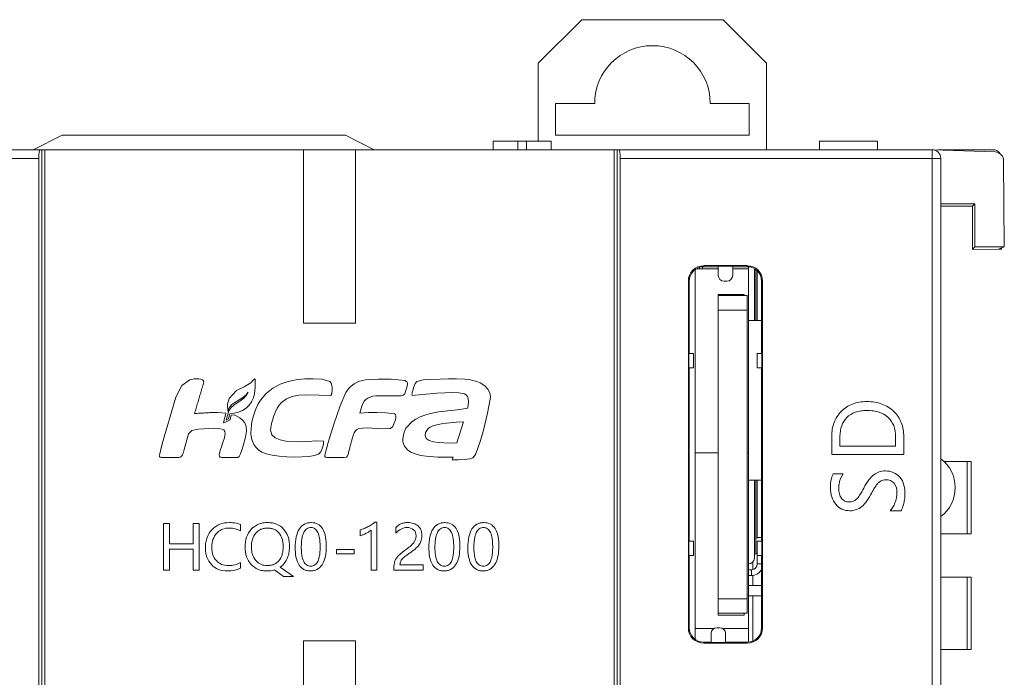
# Model space of a CAD drawing. Extents: x 0 to 555, y 0 to 389.
# Tile 16 of 21: x 231 to 265, y 241 to 264. Entities that reach past the tile are written whole.
import ezdxf

# ---------------------------------------------------------------- set-up
doc = ezdxf.new("R2010")
doc.units = 0
doc.header["$LTSCALE"] = 23.1
doc.header["$MEASUREMENT"] = 0
doc.layers.get('0').update_dxf_attribs({"linetype": 'CONTINUOUS'})

msp = doc.modelspace()

# ---------------------------------------------------------------- linework, layer by layer
at = {"lineweight": 5}
for p, q in [((248.945, 262.458), (250.445, 263.958)), ((255.345, 263.958), (250.445, 263.958)), ((255.345, 263.958), (256.845, 262.458)), ((248.945, 262.458), (248.945, 259.758)), ((256.845, 262.458), (256.845, 259.458)), ((249.545, 259.958), (249.545, 261.058)), ((250.895, 261.058), (249.545, 261.058)), ((256.245, 261.058), (254.895, 261.058)), ((256.245, 261.058), (256.245, 259.958)), ((231.47, 259.458), (232.47, 259.958)), ((232.47, 259.958), (242.27, 259.958)), ((243.27, 259.458), (242.27, 259.958)), ((249.545, 259.958), (256.245, 259.958)), ((247.387, 259.458), (247.387, 259.758)), ((247.387, 259.758), (249.387, 259.758)), ((248.237, 259.458), (248.237, 259.758)), ((248.537, 259.458), (248.537, 259.758)), ((249.387, 259.458), (249.387, 259.758)), ((258.678, 259.458), (258.678, 259.758)), ((258.678, 259.758), (260.678, 259.758)), ((260.678, 259.458), (260.678, 259.758)), ((228.485, 259.458), (262.57, 259.458)), ((231.77, 159.458), (231.77, 259.458)), ((231.87, 259.458), (231.87, 159.458)), ((240.82, 259.458), (240.82, 253.458)), ((242.62, 259.458), (242.62, 253.458)), ((251.57, 259.458), (251.57, 159.458)), ((251.67, 259.458), (251.67, 209.985)), ((262.57, 159.458), (262.57, 259.458)), ((264.751, 259.382), (262.585, 259.458)), ((264.67, 259.458), (262.771, 259.458)), ((231.665, 259.158), (229.655, 259.158)), ((231.665, 259.158), (231.665, 159.758)), ((251.775, 259.158), (251.775, 159.758)), ((262.87, 259.158), (251.775, 259.158)), ((262.87, 259.158), (262.87, 159.758)), ((265.068, 256.091), (265.042, 259.082)), ((262.87, 257.586), (264.047, 257.586)), ((264.047, 257.586), (263.97, 257.508)), ((264.047, 257.586), (264.052, 256.091)), ((263.97, 257.508), (262.87, 257.508)), ((263.97, 257.508), (263.97, 256.009)), ((263.97, 256.008), (264.052, 256.091)), ((264.864, 256.009), (263.97, 256.008)), ((264.052, 256.091), (265.068, 256.091)), ((265.068, 256.091), (264.864, 256.009)), ((264.864, 256.009), (264.97, 256.009)), ((264.97, 256.009), (264.97, 256.051)), ((254.37, 255.298), (254.37, 242.884)), ((254.431, 255.338), (255.17, 255.338)), ((254.47, 255.338), (254.47, 255.365)), ((254.52, 255.338), (254.52, 255.379)), ((254.62, 255.338), (254.62, 255.399)), ((254.67, 255.443), (254.67, 255.408)), ((254.67, 255.443), (256.17, 255.443)), ((254.67, 255.408), (255.17, 255.408)), ((255.17, 255.108), (255.17, 255.422)), ((255.17, 255.422), (255.67, 255.422)), ((255.67, 255.422), (255.67, 255.108)), ((255.67, 255.408), (256.17, 255.408)), ((255.67, 255.338), (256.22, 255.338)), ((256.17, 255.443), (256.17, 255.408)), ((256.22, 255.338), (256.22, 255.399)), ((256.22, 242.418), (256.22, 255.338)), ((256.42, 253.548), (256.42, 255.331)), ((256.47, 255.298), (256.47, 253.548)), ((256.52, 255.264), (256.52, 253.548)), ((254.136, 242.908), (254.136, 254.908)), ((254.136, 254.908), (254.17, 254.908)), ((254.17, 252.408), (254.17, 254.908)), ((255.47, 254.908), (255.37, 254.908)), ((256.67, 254.908), (256.67, 252.408)), ((256.704, 254.908), (256.67, 254.908)), ((256.704, 254.908), (256.704, 242.908)), ((255.17, 254.443), (255.17, 254.408)), ((256.07, 254.443), (255.17, 254.443)), ((255.17, 254.408), (255.17, 243.408)), ((255.17, 254.408), (256.17, 254.408)), ((256.07, 254.443), (256.07, 254.408)), ((256.17, 243.408), (256.17, 254.408)), ((256.17, 253.908), (255.17, 253.908)), ((256.67, 253.548), (256.22, 253.548)), ((242.62, 253.458), (240.82, 253.458)), ((254.156, 251.908), (254.156, 252.408)), ((254.156, 252.408), (254.32, 252.408)), ((254.32, 251.908), (254.32, 252.408)), ((256.52, 252.408), (256.52, 251.908)), ((256.52, 252.408), (256.684, 252.408)), ((256.684, 252.408), (256.684, 251.908)), ((254.32, 251.908), (254.156, 251.908)), ((254.17, 245.908), (254.17, 251.908)), ((256.684, 251.908), (256.52, 251.908)), ((256.67, 251.908), (256.67, 245.908)), ((236.886, 251.494), (236.611, 251.291)), ((237.035, 251.523), (236.886, 251.494)), ((237.195, 251.523), (237.035, 251.523)), ((237.266, 251.511), (237.195, 251.523)), ((237.323, 251.489), (237.266, 251.511)), ((237.362, 251.458), (237.323, 251.489)), ((237.376, 251.417), (237.362, 251.458)), ((239.094, 251.491), (239.002, 251.39)), ((239.149, 251.527), (239.094, 251.491)), ((239.149, 251.227), (239.149, 251.527)), ((240.285, 251.436), (240.014, 251.343)), ((240.57, 251.493), (240.285, 251.436)), ((240.863, 251.521), (240.57, 251.493)), ((241.159, 251.527), (240.863, 251.521)), ((241.454, 251.519), (241.159, 251.527)), ((241.735, 251.43), (241.454, 251.519)), ((241.773, 251.372), (241.735, 251.43)), ((242.755, 251.442), (242.569, 251.358)), ((242.962, 251.491), (242.755, 251.442)), ((243.409, 251.519), (242.962, 251.491)), ((243.858, 251.51), (243.409, 251.519)), ((244.333, 251.463), (243.858, 251.51)), ((244.378, 251.438), (244.333, 251.463)), ((244.406, 251.407), (244.378, 251.438)), ((244.745, 251.437), (244.688, 251.364)), ((244.958, 251.489), (244.745, 251.437)), ((245.836, 251.527), (244.958, 251.489)), ((246.115, 251.527), (245.836, 251.527)), ((246.406, 251.513), (246.115, 251.527)), ((246.548, 251.497), (246.406, 251.513)), ((246.685, 251.472), (246.548, 251.497)), ((246.813, 251.436), (246.685, 251.472)), ((246.928, 251.387), (246.813, 251.436)), ((236.611, 251.291), (236.405, 250.895)), ((238.499, 251.118), (238.254, 250.846)), ((238.768, 251.253), (238.499, 251.118)), ((239.002, 251.39), (238.768, 251.253)), ((239.129, 251.015), (239.149, 251.227)), ((239.761, 251.208), (239.532, 251.023)), ((240.014, 251.343), (239.761, 251.208)), ((241.798, 251.3), (241.773, 251.372)), ((241.796, 251.005), (241.813, 251.141)), ((241.81, 251.221), (241.798, 251.3)), ((241.813, 251.141), (241.81, 251.221)), ((242.409, 251.23), (242.281, 251.049)), ((242.569, 251.358), (242.409, 251.23)), ((244.321, 251.002), (244.423, 251.32)), ((244.419, 251.367), (244.406, 251.407)), ((244.423, 251.32), (244.419, 251.367)), ((244.639, 251.244), (244.6, 251.116)), ((244.688, 251.364), (244.639, 251.244)), ((247.091, 251.283), (246.928, 251.387)), ((247.201, 251.167), (247.091, 251.283)), ((247.266, 251.039), (247.201, 251.167)), ((236.405, 250.895), (235.936, 249.27)), ((238.254, 250.846), (238.187, 250.654)), ((238.442, 250.711), (238.591, 250.802)), ((238.667, 250.787), (238.58, 250.729)), ((238.591, 250.802), (238.717, 250.88)), ((238.753, 250.855), (238.667, 250.787)), ((238.717, 250.88), (238.822, 250.963)), ((238.834, 250.944), (238.753, 250.855)), ((238.822, 250.963), (238.91, 251.064)), ((238.91, 251.064), (238.834, 250.944)), ((239.025, 250.732), (239.09, 250.866)), ((239.09, 250.866), (239.129, 251.015)), ((239.332, 250.782), (239.244, 250.632)), ((239.532, 251.023), (239.332, 250.782)), ((240.055, 250.704), (240.228, 250.833)), ((240.228, 250.833), (240.432, 250.914)), ((240.432, 250.914), (240.657, 250.957)), ((240.657, 250.957), (240.894, 250.972)), ((240.894, 250.972), (241.363, 250.956)), ((241.363, 250.956), (241.763, 250.947)), ((241.763, 250.947), (241.796, 251.005)), ((242.281, 251.049), (242.09, 250.595)), ((242.873, 250.672), (242.92, 250.748)), ((242.92, 250.748), (242.979, 250.811)), ((242.979, 250.811), (243.049, 250.86)), ((243.049, 250.86), (243.13, 250.896)), ((243.13, 250.896), (243.221, 250.922)), ((243.221, 250.922), (243.322, 250.936)), ((243.322, 250.936), (243.43, 250.941)), ((243.43, 250.941), (243.993, 250.941)), ((243.993, 250.941), (244.095, 250.939)), ((244.095, 250.939), (244.194, 250.941)), ((244.194, 250.941), (244.274, 250.959)), ((244.274, 250.959), (244.321, 251.002)), ((244.568, 250.99), (244.578, 250.953)), ((244.578, 250.953), (244.937, 250.982)), ((244.937, 250.982), (245.438, 251.028)), ((245.438, 251.028), (245.706, 251.043)), ((245.706, 251.043), (245.964, 251.047)), ((245.964, 251.047), (246.196, 251.035)), ((246.196, 251.035), (246.386, 251.004)), ((246.386, 251.004), (246.448, 250.969)), ((246.448, 250.969), (246.49, 250.91)), ((246.49, 250.91), (246.515, 250.833)), ((246.515, 250.833), (246.527, 250.749)), ((246.527, 250.749), (246.521, 250.594)), ((247.19, 250.341), (247.282, 250.823)), ((247.29, 250.898), (247.266, 251.039)), ((247.282, 250.823), (247.29, 250.898)), ((238.24, 250.423), (238.14, 250.096)), ((238.187, 250.654), (238.198, 250.408)), ((238.198, 250.408), (238.224, 250.477)), ((238.224, 250.477), (238.273, 250.556)), ((238.321, 250.53), (238.24, 250.423)), ((238.273, 250.556), (238.346, 250.637)), ((238.405, 250.611), (238.321, 250.53)), ((238.346, 250.637), (238.442, 250.711)), ((238.492, 250.674), (238.405, 250.611)), ((238.58, 250.729), (238.492, 250.674)), ((238.573, 250.373), (238.708, 250.434)), ((238.708, 250.434), (238.831, 250.515)), ((238.831, 250.515), (238.937, 250.615)), ((238.937, 250.615), (239.025, 250.732)), ((239.162, 250.451), (239.091, 250.249)), ((239.244, 250.632), (239.162, 250.451)), ((239.847, 250.381), (239.911, 250.505)), ((239.911, 250.505), (239.98, 250.615)), ((239.98, 250.615), (240.055, 250.704)), ((242.09, 250.595), (241.867, 249.955)), ((242.775, 250.336), (242.838, 250.58)), ((242.838, 250.58), (242.873, 250.672)), ((245.812, 250.416), (245.49, 250.381)), ((246.133, 250.449), (245.812, 250.416)), ((246.451, 250.502), (246.133, 250.449)), ((246.498, 250.515), (246.451, 250.502)), ((246.521, 250.594), (246.498, 250.515)), ((237.86, 250.361), (237.578, 250.355)), ((238.135, 250.342), (237.86, 250.361)), ((238.057, 250.003), (238.135, 250.342)), ((238.238, 250.079), (238.121, 250.026)), ((238.14, 250.096), (238.221, 250.135)), ((238.285, 250.111), (238.238, 250.079)), ((238.252, 250.242), (238.274, 250.319)), ((238.274, 250.319), (238.427, 250.335)), ((238.3, 250.161), (238.285, 250.111)), ((238.319, 250.269), (238.3, 250.161)), ((238.419, 250.279), (238.319, 250.269)), ((238.616, 250.181), (238.419, 250.279)), ((238.427, 250.335), (238.573, 250.373)), ((238.713, 250.1), (238.616, 250.181)), ((238.788, 249.998), (238.713, 250.1)), ((239.091, 250.249), (239.037, 250.035)), ((239.711, 249.978), (239.792, 250.248)), ((239.792, 250.248), (239.847, 250.381)), ((243.066, 250.357), (242.775, 250.336)), ((243.363, 250.364), (243.066, 250.357)), ((243.666, 250.351), (243.363, 250.364)), ((243.973, 250.312), (243.666, 250.351)), ((243.95, 249.967), (243.998, 250.109)), ((244.006, 250.29), (243.973, 250.312)), ((243.998, 250.109), (244.014, 250.181)), ((244.018, 250.244), (244.006, 250.29)), ((244.014, 250.181), (244.018, 250.244)), ((244.709, 250.133), (244.575, 250.044)), ((244.857, 250.209), (244.709, 250.133)), ((245.013, 250.271), (244.857, 250.209)), ((245.168, 250.319), (245.013, 250.271)), ((245.49, 250.381), (245.168, 250.319)), ((247.039, 249.707), (247.19, 250.341)), ((236.845, 249.621), (236.962, 249.739)), ((236.962, 249.739), (237.183, 249.784)), ((237.183, 249.784), (237.536, 249.81)), ((237.536, 249.81), (237.718, 249.813)), ((237.718, 249.813), (237.879, 249.806)), ((237.879, 249.806), (238.002, 249.787)), ((238.002, 249.787), (238.068, 249.756)), ((238.121, 250.026), (238.057, 250.003)), ((238.068, 249.756), (238.097, 249.703)), ((238.836, 249.87), (238.788, 249.998)), ((238.853, 249.712), (238.836, 249.87)), ((239.005, 249.82), (239.001, 249.612)), ((239.037, 250.035), (239.005, 249.82)), ((239.682, 249.743), (239.711, 249.978)), ((239.724, 249.588), (239.682, 249.743)), ((241.867, 249.955), (241.669, 249.323)), ((242.579, 249.655), (242.619, 249.727)), ((242.619, 249.727), (242.66, 249.768)), ((242.66, 249.768), (242.734, 249.805)), ((242.734, 249.805), (242.859, 249.823)), ((242.859, 249.823), (243.019, 249.825)), ((243.019, 249.825), (243.2, 249.819)), ((243.2, 249.819), (243.563, 249.799)), ((243.563, 249.799), (243.828, 249.807)), ((243.828, 249.807), (243.912, 249.875)), ((243.912, 249.875), (243.95, 249.967)), ((244.366, 249.817), (244.302, 249.676)), ((244.575, 250.044), (244.366, 249.817)), ((245.043, 249.662), (245.083, 249.742)), ((245.083, 249.742), (245.138, 249.807)), ((245.138, 249.807), (245.199, 249.855)), ((245.199, 249.855), (245.296, 249.898)), ((245.296, 249.898), (245.431, 249.934)), ((245.431, 249.934), (245.594, 249.965)), ((245.594, 249.965), (245.77, 249.99)), ((245.77, 249.99), (246.111, 250.024)), ((246.111, 250.024), (246.351, 250.035)), ((246.351, 250.035), (246.123, 249.306)), ((236.691, 249.084), (236.845, 249.621)), ((238.085, 249.483), (238.035, 249.32)), ((238.101, 249.563), (238.085, 249.483)), ((238.097, 249.703), (238.106, 249.637)), ((238.106, 249.637), (238.101, 249.563)), ((238.736, 249.206), (238.819, 249.511)), ((238.819, 249.511), (238.853, 249.712)), ((239.001, 249.612), (239.031, 249.421)), ((239.031, 249.421), (239.099, 249.257)), ((239.84, 249.479), (239.724, 249.588)), ((240.009, 249.408), (239.84, 249.479)), ((240.211, 249.367), (240.009, 249.408)), ((241.267, 249.382), (240.963, 249.357)), ((241.512, 249.368), (241.267, 249.382)), ((242.447, 249.238), (242.506, 249.453)), ((242.506, 249.453), (242.541, 249.56)), ((242.541, 249.56), (242.579, 249.655)), ((244.264, 249.514), (244.258, 249.432)), ((244.258, 249.432), (244.263, 249.35)), ((244.302, 249.676), (244.264, 249.514)), ((245.027, 249.569), (245.043, 249.662)), ((245.065, 249.465), (245.027, 249.569)), ((245.167, 249.391), (245.065, 249.465)), ((245.316, 249.343), (245.167, 249.391)), ((246.858, 249.122), (246.95, 249.396)), ((246.95, 249.396), (247.039, 249.707)), ((259.096, 249.549), (259.096, 248.908)), ((259.383, 249.198), (259.383, 249.538)), ((261.305, 249.525), (261.305, 249.198)), ((261.59, 248.908), (261.59, 249.526)), ((235.936, 249.27), (235.833, 248.888)), ((236.665, 248.984), (236.691, 249.084)), ((237.952, 249.074), (237.915, 248.952)), ((237.987, 249.175), (237.952, 249.074)), ((238.035, 249.32), (237.987, 249.175)), ((238.636, 248.928), (238.686, 249.056)), ((238.686, 249.056), (238.736, 249.206)), ((239.099, 249.257), (239.169, 249.158)), ((239.169, 249.158), (239.26, 249.064)), ((239.26, 249.064), (239.376, 248.984)), ((240.637, 249.347), (240.211, 249.367)), ((240.963, 249.357), (240.637, 249.347)), ((241.422, 249.004), (241.482, 249.134)), ((241.482, 249.134), (241.515, 249.269)), ((241.515, 249.269), (241.512, 249.368)), ((241.669, 249.323), (241.556, 248.888)), ((244.263, 249.35), (244.28, 249.272)), ((244.28, 249.272), (244.311, 249.2)), ((244.311, 249.2), (244.42, 249.071)), ((244.42, 249.071), (244.535, 248.989)), ((245.492, 249.316), (245.316, 249.343)), ((245.858, 249.301), (245.492, 249.316)), ((246.123, 249.306), (245.858, 249.301)), ((246.766, 248.91), (246.858, 249.122)), ((261.305, 249.198), (259.383, 249.198)), ((235.84, 248.835), (235.861, 248.814)), ((235.861, 248.814), (235.904, 248.806)), ((235.904, 248.806), (236.508, 248.806)), ((236.508, 248.806), (236.553, 248.813)), ((236.553, 248.813), (236.588, 248.831)), ((236.588, 248.831), (236.615, 248.859)), ((236.615, 248.859), (236.636, 248.895)), ((236.636, 248.895), (236.665, 248.984)), ((237.915, 248.952), (237.908, 248.896)), ((237.908, 248.896), (237.915, 248.85)), ((237.915, 248.85), (237.94, 248.818)), ((237.94, 248.818), (237.988, 248.806)), ((237.988, 248.806), (238.551, 248.806)), ((238.551, 248.806), (238.59, 248.839)), ((238.59, 248.839), (238.636, 248.928)), ((239.376, 248.984), (239.523, 248.927)), ((239.523, 248.927), (239.738, 248.882)), ((239.738, 248.882), (239.984, 248.848)), ((239.984, 248.848), (240.247, 248.826)), ((240.247, 248.826), (240.514, 248.817)), ((240.514, 248.817), (240.771, 248.821)), ((240.771, 248.821), (241.003, 248.839)), ((241.003, 248.839), (241.198, 248.873)), ((241.198, 248.873), (241.342, 248.922)), ((241.342, 248.922), (241.422, 249.004)), ((241.556, 248.888), (241.563, 248.835)), ((241.563, 248.835), (241.585, 248.814)), ((241.585, 248.814), (241.628, 248.806)), ((241.628, 248.806), (242.232, 248.806)), ((242.232, 248.806), (242.306, 248.818)), ((242.306, 248.818), (242.347, 248.861)), ((242.347, 248.861), (242.373, 248.946)), ((244.535, 248.989), (244.688, 248.925)), ((244.688, 248.925), (244.87, 248.877)), ((244.87, 248.877), (245.068, 248.843)), ((245.068, 248.843), (245.468, 248.809)), ((245.468, 248.809), (245.795, 248.811)), ((245.795, 248.811), (245.994, 248.819)), ((245.994, 248.819), (245.967, 248.725)), ((245.967, 248.725), (246.174, 248.727)), ((246.174, 248.727), (246.393, 248.736)), ((246.393, 248.736), (246.576, 248.754)), ((246.576, 248.754), (246.678, 248.785)), ((246.678, 248.785), (246.766, 248.91)), ((254.37, 248.963), (255.17, 248.963)), ((256.17, 248.963), (256.22, 248.963)), ((259.096, 248.908), (261.59, 248.908)), ((263.925, 248.658), (262.968, 248.658)), ((263.788, 246.158), (263.788, 248.658)), ((263.925, 248.658), (263.925, 246.158)), ((256.67, 248.018), (256.22, 248.018)), ((256.42, 245.318), (256.42, 248.018)), ((256.47, 248.018), (256.47, 245.468)), ((256.52, 248.018), (256.52, 246.003)), ((259.495, 248.242), (259.144, 248.242)), ((261.122, 246.958), (261.489, 246.958)), ((235.972, 246.522), (235.972, 244.9)), ((236.181, 246.522), (235.972, 246.522)), ((236.181, 245.817), (236.181, 246.522)), ((237.002, 246.522), (237.002, 245.817)), ((237.211, 246.522), (237.002, 246.522)), ((237.211, 244.9), (237.211, 246.522)), ((238.64, 246.264), (238.64, 246.483)), ((243.363, 246.558), (243.286, 246.558)), ((243.363, 244.9), (243.363, 246.558)), ((244.011, 246.378), (244.011, 246.18)), ((242.785, 246.297), (242.785, 246.096)), ((243.16, 246.287), (243.16, 244.9)), ((256.67, 246.037), (256.52, 246.037)), ((262.87, 246.158), (263.925, 246.158)), ((237.002, 245.817), (236.181, 245.817)), ((236.181, 244.9), (236.181, 245.631)), ((236.181, 245.631), (237.002, 245.631)), ((237.002, 245.631), (237.002, 244.9)), ((254.156, 245.408), (254.156, 245.908)), ((254.156, 245.908), (254.32, 245.908)), ((254.32, 245.408), (254.32, 245.908)), ((256.52, 245.908), (256.52, 245.118)), ((256.52, 245.908), (256.684, 245.908)), ((256.684, 245.908), (256.684, 245.408)), ((241.96, 245.622), (241.96, 245.464)), ((242.577, 245.622), (241.96, 245.622)), ((241.96, 245.464), (242.577, 245.464)), ((242.577, 245.464), (242.577, 245.622)), ((254.32, 245.408), (254.156, 245.408)), ((254.17, 242.908), (254.17, 245.408)), ((256.684, 245.408), (256.52, 245.408)), ((256.67, 245.408), (256.67, 242.908)), ((238.64, 244.967), (238.64, 245.168)), ((240.473, 244.682), (240.018, 245.008)), ((243.945, 244.981), (243.945, 244.9)), ((244.965, 245.083), (244.159, 245.083)), ((244.965, 244.9), (244.965, 245.083)), ((256.37, 244.926), (256.37, 245.189)), ((256.67, 245.118), (256.52, 245.118)), ((235.972, 244.9), (236.181, 244.9)), ((237.002, 244.9), (237.211, 244.9)), ((239.821, 244.91), (240.129, 244.682)), ((240.129, 244.682), (240.473, 244.682)), ((243.16, 244.9), (243.363, 244.9)), ((243.945, 244.9), (244.965, 244.9)), ((256.32, 244.918), (256.22, 244.918)), ((256.32, 244.718), (256.22, 244.718)), ((256.32, 244.718), (256.32, 244.918)), ((256.37, 244.368), (256.37, 244.726)), ((263.925, 244.658), (262.87, 244.658)), ((263.788, 242.158), (263.788, 244.658)), ((263.925, 244.658), (263.925, 242.158)), ((256.67, 244.368), (256.22, 244.368)), ((256.67, 244.018), (256.22, 244.018)), ((256.37, 242.452), (256.37, 244.018)), ((255.17, 243.908), (256.17, 243.908)), ((255.17, 243.343), (255.17, 243.408)), ((256.17, 243.408), (255.17, 243.408)), ((255.17, 243.343), (256.07, 243.343)), ((256.07, 243.408), (256.07, 243.343)), ((254.136, 242.908), (254.17, 242.908)), ((254.37, 242.519), (254.37, 243.166)), ((255.12, 242.908), (255.22, 242.908)), ((256.67, 242.908), (256.704, 242.908)), ((255.029, 242.884), (254.37, 242.884)), ((254.92, 242.395), (254.92, 242.708)), ((256.22, 242.884), (255.311, 242.884)), ((255.42, 242.708), (255.42, 242.395)), ((240.82, 242.458), (240.82, 176.458)), ((240.82, 242.458), (242.62, 242.458)), ((242.62, 242.458), (242.62, 176.458)), ((254.67, 242.374), (254.67, 242.408)), ((254.92, 242.408), (254.67, 242.408)), ((256.17, 242.374), (254.67, 242.374)), ((254.92, 242.395), (255.42, 242.395)), ((256.17, 242.408), (255.42, 242.408)), ((256.17, 242.408), (256.17, 242.374)), ((262.87, 242.158), (263.925, 242.158))]:
    msp.add_line(p, q, dxfattribs=at)
for centre, radius, start, end in [((252.895, 261.058), 2, 0, 180), ((262.57, 259.158), 0.3, 0, 90), ((264.67, 259.158), 0.3, 35.4122, 90), ((254.67, 254.908), 0.534, 90, 180), ((254.67, 254.908), 0.5, 90, 180), ((256.17, 254.908), 0.534, 0, 90), ((256.17, 254.908), 0.5, 0, 90), ((255.37, 255.108), 0.2, 180, 270), ((255.47, 255.108), 0.2, 270, 0), ((304.63, 235.881), 61.933, 165.76001, 165.88027), ((262.12, 247.758), 1.25, 306.8699, 53.1301), ((256.22, 245.318), 0.2, 270, 0), ((256.47, 245.418), 0.05, 90, 180), ((256.47, 245.518), 0.05, 270, 0), ((256.32, 245.118), 0.2, 270, 0), ((256.32, 245.118), 0.4, 270, 332.3564), ((254.67, 242.908), 0.534, 180, 270), ((254.67, 242.908), 0.5, 180, 270), ((255.12, 242.708), 0.2, 90, 180), ((255.22, 242.708), 0.2, 0, 90), ((256.17, 242.908), 0.534, 270, 0), ((256.17, 242.908), 0.5, 270, 0)]:
    msp.add_arc(centre, radius, start, end, dxfattribs=at)
for centre, start_param, end_param in [((231.691, 259.158), 0, 1.570796), ((251.749, 259.158), -1.570796, 0)]:
    msp.add_ellipse(centre, major_axis=(0, 0.3), ratio=0.087489, start_param=start_param, end_param=end_param, dxfattribs=at)
for points, knots in [([(265.042, 259.082), (265.042, 259.15), (264.988, 259.304), (264.833, 259.379), (264.751, 259.382)], [0, 0, 0, 0, 0.449588, 1, 1, 1, 1]), ([(237.051, 250.326), (237.069, 250.387), (237.105, 250.508), (237.159, 250.69), (237.212, 250.872), (237.266, 251.054), (237.321, 251.236), (237.357, 251.357), (237.376, 251.417)], [0, 0, 0, 0, 0.166667, 0.333333, 0.5, 0.666666, 0.833332, 1, 1, 1, 1]), ([(261.59, 249.526), (261.59, 249.69), (261.552, 249.937), (261.4, 250.222), (261.246, 250.404), (261.056, 250.554), (260.833, 250.661), (260.581, 250.724), (260.316, 250.743), (260.054, 250.724), (259.813, 250.661), (259.6, 250.553), (259.421, 250.404), (259.276, 250.223), (259.133, 249.945), (259.096, 249.707), (259.096, 249.549)], [0, 0, 0, 0, 0.126872, 0.186899, 0.248033, 0.309887, 0.372297, 0.43794, 0.509131, 0.577298, 0.640154, 0.700124, 0.759983, 0.819443, 0.877755, 1, 1, 1, 1]), ([(259.383, 249.538), (259.383, 249.66), (259.415, 249.898), (259.6, 250.208), (259.859, 250.367), (260.108, 250.423), (260.32, 250.436), (260.534, 250.423), (260.789, 250.367), (261.062, 250.216), (261.272, 249.902), (261.305, 249.653), (261.305, 249.525)], [0, 0, 0, 0, 0.123446, 0.236096, 0.35246, 0.41813, 0.491884, 0.566153, 0.63322, 0.753939, 0.870379, 1, 1, 1, 1]), ([(237.578, 250.355), (237.549, 250.353), (237.49, 250.35), (237.403, 250.345), (237.315, 250.34), (237.227, 250.335), (237.139, 250.331), (237.081, 250.328), (237.051, 250.326)], [0, 0, 0, 0, 0.166666, 0.333333, 0.5, 0.666665, 0.833332, 1, 1, 1, 1]), ([(238.221, 250.135), (238.228, 250.145), (238.237, 250.164), (238.241, 250.192), (238.247, 250.217), (238.251, 250.234), (238.252, 250.242)], [0, 0, 0, 0, 0.322734, 0.548903, 0.774451, 1, 1, 1, 1]), ([(242.373, 248.946), (242.38, 248.971), (242.392, 249.019), (242.41, 249.092), (242.429, 249.165), (242.441, 249.213), (242.447, 249.238)], [0, 0, 0, 0, 0.25, 0.5, 0.75, 1, 1, 1, 1]), ([(259.144, 248.242), (259.087, 248.142), (259.06, 247.969), (259.054, 247.803), (259.054, 247.751)], [0, 0, 0, 0, 0.688689, 1, 1, 1, 1]), ([(259.339, 247.729), (259.339, 247.778), (259.349, 247.958), (259.415, 248.138), (259.495, 248.242)], [0, 0, 0, 0, 0.274524, 1, 1, 1, 1]), ([(260.953, 248.338), (260.882, 248.338), (260.74, 248.316), (260.539, 248.207), (260.359, 248.009), (260.259, 247.841), (260.207, 247.743)], [0, 0, 0, 0, 0.209618, 0.419567, 0.670589, 1, 1, 1, 1]), ([(260.442, 247.512), (260.48, 247.58), (260.544, 247.692), (260.628, 247.833), (260.706, 247.923), (260.811, 248.007), (260.912, 248.033), (260.977, 248.033)], [0, 0, 0, 0, 0.299577, 0.492061, 0.625459, 0.751869, 1, 1, 1, 1]), ([(261.632, 247.527), (261.632, 247.734), (261.562, 248.173), (261.135, 248.338), (260.953, 248.338)], [0, 0, 0, 0, 0.531333, 1, 1, 1, 1]), ([(260.977, 248.033), (261.078, 248.033), (261.326, 247.94), (261.351, 247.683), (261.351, 247.561)], [0, 0, 0, 0, 0.453475, 1, 1, 1, 1]), ([(259.054, 247.751), (259.054, 247.645), (259.079, 247.442), (259.217, 247.176), (259.444, 246.991), (259.7, 246.947), (259.924, 246.976), (260.116, 247.064), (260.29, 247.253), (260.388, 247.414), (260.442, 247.512)], [0, 0, 0, 0, 0.149465, 0.285845, 0.414727, 0.549096, 0.642032, 0.731749, 0.842567, 1, 1, 1, 1]), ([(260.207, 247.743), (260.161, 247.659), (260.082, 247.525), (259.969, 247.358), (259.838, 247.276), (259.696, 247.256), (259.545, 247.282), (259.423, 247.391), (259.352, 247.547), (259.339, 247.666), (259.339, 247.729)], [0, 0, 0, 0, 0.206273, 0.336317, 0.428164, 0.527757, 0.639038, 0.746566, 0.865017, 1, 1, 1, 1]), ([(261.351, 247.561), (261.351, 247.507), (261.338, 247.395), (261.29, 247.233), (261.221, 247.081), (261.157, 246.994), (261.122, 246.958)], [0, 0, 0, 0, 0.243742, 0.509792, 0.770585, 1, 1, 1, 1]), ([(261.489, 246.958), (261.513, 246.99), (261.554, 247.075), (261.594, 247.219), (261.624, 247.374), (261.632, 247.479), (261.632, 247.527)], [0, 0, 0, 0, 0.201096, 0.470776, 0.755984, 1, 1, 1, 1]), ([(238.256, 246.549), (238.144, 246.549), (237.922, 246.514), (237.643, 246.325), (237.491, 246.086), (237.435, 245.863), (237.422, 245.685), (237.434, 245.511), (237.484, 245.304), (237.617, 245.081), (237.876, 244.903), (238.085, 244.873), (238.191, 244.873)], [0, 0, 0, 0, 0.129223, 0.253016, 0.379636, 0.446344, 0.518456, 0.585497, 0.647317, 0.763409, 0.877139, 1, 1, 1, 1]), ([(237.987, 246.305), (237.996, 246.309), (238.08, 246.346), (238.242, 246.371), (238.458, 246.346), (238.583, 246.296), (238.64, 246.264)], [0, 0, 0, 0, 0.040113, 0.410892, 0.709132, 1, 1, 1, 1]), ([(238.64, 246.483), (238.555, 246.52), (238.423, 246.545), (238.293, 246.549), (238.256, 246.549)], [0, 0, 0, 0, 0.715641, 1, 1, 1, 1]), ([(239.108, 246.405), (239.073, 246.378), (238.961, 246.277), (238.825, 246.038), (238.798, 245.811), (238.798, 245.692)], [0, 0, 0, 0, 0.162244, 0.555652, 1, 1, 1, 1]), ([(239.018, 245.709), (239.018, 245.798), (239.038, 245.968), (239.156, 246.187), (239.312, 246.309), (239.457, 246.354), (239.574, 246.364), (239.691, 246.354), (239.834, 246.313), (239.989, 246.196), (240.078, 246.017), (240.111, 245.85), (240.116, 245.758), (240.116, 245.71)], [0, 0, 0, 0, 0.139503, 0.263915, 0.380465, 0.438808, 0.500852, 0.563549, 0.621449, 0.733451, 0.855444, 0.924954, 1, 1, 1, 1]), ([(240.018, 245.008), (240.057, 245.037), (240.172, 245.139), (240.279, 245.328), (240.329, 245.548), (240.341, 245.726), (240.33, 245.9), (240.28, 246.109), (240.149, 246.334), (239.94, 246.485), (239.745, 246.541), (239.583, 246.554), (239.418, 246.541), (239.254, 246.496), (239.155, 246.44), (239.108, 246.405)], [0, 0, 0, 0, 0.056255, 0.178793, 0.245456, 0.318423, 0.386141, 0.448841, 0.567056, 0.68134, 0.739894, 0.80271, 0.869948, 0.931987, 1, 1, 1, 1]), ([(241.606, 245.718), (241.606, 245.93), (241.59, 246.243), (241.326, 246.52), (241.125, 246.557), (240.966, 246.541), (240.811, 246.485), (240.65, 246.324), (240.551, 246.03), (240.536, 245.805), (240.536, 245.679)], [0, 0, 0, 0, 0.282964, 0.382549, 0.485325, 0.542129, 0.594808, 0.701595, 0.831712, 1, 1, 1, 1]), ([(240.745, 245.689), (240.745, 245.743), (240.748, 245.844), (240.767, 246.018), (240.808, 246.192), (240.918, 246.348), (241.077, 246.393), (241.233, 246.348), (241.336, 246.194), (241.375, 246.024), (241.392, 245.862), (241.395, 245.772), (241.395, 245.729)], [0, 0, 0, 0, 0.098657, 0.184662, 0.321497, 0.422847, 0.51574, 0.60395, 0.702233, 0.836619, 0.921235, 1, 1, 1, 1]), ([(243.286, 246.558), (243.256, 246.531), (243.183, 246.479), (243.059, 246.408), (242.925, 246.343), (242.831, 246.309), (242.785, 246.297)], [0, 0, 0, 0, 0.210092, 0.474573, 0.751579, 1, 1, 1, 1]), ([(244.553, 245.535), (244.613, 245.576), (244.716, 245.656), (244.839, 245.793), (244.905, 245.948), (244.924, 246.117), (244.898, 246.294), (244.789, 246.443), (244.624, 246.534), (244.453, 246.554), (244.305, 246.543), (244.156, 246.499), (244.062, 246.431), (244.011, 246.378)], [0, 0, 0, 0, 0.113674, 0.204199, 0.285624, 0.373678, 0.469601, 0.559153, 0.652738, 0.757701, 0.824584, 0.884607, 1, 1, 1, 1]), ([(244.011, 246.18), (244.066, 246.238), (244.187, 246.335), (244.411, 246.398), (244.654, 246.337), (244.714, 246.171), (244.714, 246.097)], [0, 0, 0, 0, 0.26519, 0.495493, 0.756308, 1, 1, 1, 1]), ([(246.229, 245.718), (246.229, 245.93), (246.213, 246.243), (245.949, 246.52), (245.748, 246.557), (245.589, 246.541), (245.435, 246.485), (245.274, 246.324), (245.175, 246.03), (245.16, 245.805), (245.16, 245.679)], [0, 0, 0, 0, 0.282964, 0.382549, 0.485325, 0.542129, 0.594808, 0.701595, 0.831712, 1, 1, 1, 1]), ([(245.369, 245.689), (245.369, 245.743), (245.372, 245.844), (245.391, 246.018), (245.432, 246.192), (245.542, 246.348), (245.7, 246.393), (245.857, 246.348), (245.96, 246.194), (245.999, 246.024), (246.015, 245.862), (246.018, 245.772), (246.019, 245.729)], [0, 0, 0, 0, 0.098657, 0.184662, 0.321497, 0.422847, 0.51574, 0.60395, 0.702233, 0.836619, 0.921235, 1, 1, 1, 1]), ([(247.577, 245.718), (247.577, 245.93), (247.561, 246.243), (247.297, 246.52), (247.096, 246.557), (246.937, 246.541), (246.782, 246.485), (246.622, 246.324), (246.522, 246.03), (246.507, 245.805), (246.507, 245.679)], [0, 0, 0, 0, 0.282964, 0.382549, 0.485325, 0.542129, 0.594808, 0.701595, 0.831712, 1, 1, 1, 1]), ([(246.716, 245.689), (246.716, 245.743), (246.719, 245.844), (246.738, 246.018), (246.779, 246.192), (246.889, 246.348), (247.048, 246.393), (247.204, 246.348), (247.307, 246.194), (247.346, 246.024), (247.363, 245.862), (247.366, 245.772), (247.366, 245.729)], [0, 0, 0, 0, 0.098657, 0.184662, 0.321497, 0.422847, 0.51574, 0.60395, 0.702233, 0.836619, 0.921235, 1, 1, 1, 1]), ([(238.64, 245.168), (238.58, 245.132), (238.443, 245.076), (238.219, 245.049), (237.986, 245.084), (237.79, 245.222), (237.689, 245.396), (237.652, 245.558), (237.643, 245.695), (237.652, 245.835), (237.693, 246.007), (237.796, 246.182), (237.923, 246.275), (237.987, 246.305)], [0, 0, 0, 0, 0.098451, 0.204659, 0.315562, 0.420556, 0.530082, 0.589379, 0.654174, 0.722517, 0.785108, 0.901148, 1, 1, 1, 1]), ([(242.785, 246.096), (242.82, 246.104), (242.892, 246.129), (242.996, 246.177), (243.088, 246.229), (243.141, 246.268), (243.16, 246.287)], [0, 0, 0, 0, 0.252021, 0.538547, 0.805588, 1, 1, 1, 1]), ([(244.714, 246.097), (244.714, 246.056), (244.703, 245.974), (244.644, 245.855), (244.533, 245.742), (244.439, 245.671), (244.384, 245.632)], [0, 0, 0, 0, 0.207075, 0.408647, 0.657582, 1, 1, 1, 1]), ([(238.798, 245.692), (238.798, 245.58), (238.826, 245.364), (238.989, 245.088), (239.201, 244.937), (239.399, 244.882), (239.593, 244.866), (239.737, 244.884), (239.821, 244.91)], [0, 0, 0, 0, 0.220346, 0.421193, 0.616773, 0.717721, 0.826388, 1, 1, 1, 1]), ([(240.116, 245.71), (240.116, 245.709), (240.116, 245.659), (240.111, 245.565), (240.076, 245.399), (239.985, 245.222), (239.827, 245.107), (239.681, 245.066), (239.563, 245.056), (239.447, 245.066), (239.305, 245.111), (239.152, 245.231), (239.059, 245.408), (239.023, 245.572), (239.018, 245.662), (239.018, 245.709)], [0, 0, 0, 0, 0.002497, 0.078105, 0.146276, 0.267702, 0.381325, 0.440643, 0.505092, 0.565576, 0.622523, 0.736695, 0.85967, 0.926828, 1, 1, 1, 1]), ([(240.536, 245.679), (240.536, 245.474), (240.563, 245.169), (240.796, 244.934), (240.939, 244.881), (241.056, 244.869), (241.176, 244.881), (241.328, 244.937), (241.574, 245.183), (241.606, 245.503), (241.606, 245.718)], [0, 0, 0, 0, 0.280758, 0.38354, 0.433618, 0.487155, 0.543921, 0.597036, 0.705936, 1, 1, 1, 1]), ([(241.395, 245.729), (241.395, 245.719), (241.396, 245.658), (241.393, 245.552), (241.374, 245.385), (241.335, 245.22), (241.228, 245.071), (241.072, 245.029), (240.917, 245.07), (240.807, 245.216), (240.767, 245.38), (240.748, 245.544), (240.745, 245.638), (240.745, 245.689)], [0, 0, 0, 0, 0.018355, 0.112238, 0.194074, 0.324478, 0.421458, 0.51103, 0.601841, 0.698543, 0.827122, 0.907665, 1, 1, 1, 1]), ([(244.384, 245.632), (244.287, 245.565), (244.128, 245.452), (243.963, 245.223), (243.945, 245.061), (243.945, 244.981)], [0, 0, 0, 0, 0.429255, 0.706852, 1, 1, 1, 1]), ([(245.16, 245.679), (245.16, 245.474), (245.187, 245.169), (245.419, 244.934), (245.563, 244.881), (245.68, 244.869), (245.8, 244.881), (245.952, 244.937), (246.198, 245.183), (246.229, 245.503), (246.229, 245.718)], [0, 0, 0, 0, 0.280758, 0.38354, 0.433618, 0.487155, 0.543921, 0.597036, 0.705936, 1, 1, 1, 1]), ([(246.019, 245.729), (246.019, 245.719), (246.019, 245.658), (246.016, 245.552), (245.998, 245.385), (245.958, 245.22), (245.851, 245.071), (245.696, 245.029), (245.54, 245.07), (245.431, 245.216), (245.391, 245.38), (245.372, 245.544), (245.369, 245.638), (245.369, 245.689)], [0, 0, 0, 0, 0.018355, 0.112238, 0.194074, 0.324478, 0.421458, 0.51103, 0.601841, 0.698543, 0.827122, 0.907665, 1, 1, 1, 1]), ([(246.507, 245.679), (246.507, 245.474), (246.534, 245.169), (246.767, 244.934), (246.91, 244.881), (247.028, 244.869), (247.147, 244.881), (247.299, 244.937), (247.545, 245.183), (247.577, 245.503), (247.577, 245.718)], [0, 0, 0, 0, 0.280758, 0.38354, 0.433618, 0.487155, 0.543921, 0.597036, 0.705936, 1, 1, 1, 1]), ([(247.366, 245.729), (247.366, 245.719), (247.367, 245.658), (247.364, 245.552), (247.346, 245.385), (247.306, 245.22), (247.199, 245.071), (247.043, 245.029), (246.888, 245.07), (246.778, 245.216), (246.738, 245.38), (246.719, 245.544), (246.716, 245.638), (246.716, 245.689)], [0, 0, 0, 0, 0.018355, 0.112238, 0.194074, 0.324478, 0.421458, 0.51103, 0.601841, 0.698543, 0.827122, 0.907665, 1, 1, 1, 1]), ([(244.159, 245.083), (244.159, 245.129), (244.169, 245.2), (244.225, 245.28), (244.292, 245.346), (244.404, 245.43), (244.496, 245.495), (244.553, 245.535)], [0, 0, 0, 0, 0.219841, 0.328307, 0.460926, 0.668472, 1, 1, 1, 1]), ([(238.191, 244.873), (238.234, 244.873), (238.388, 244.879), (238.542, 244.916), (238.64, 244.967)], [0, 0, 0, 0, 0.280765, 1, 1, 1, 1])]:
    msp.add_open_spline(points, degree=3, knots=knots, dxfattribs=at)
msp.add_open_spline([(235.833, 248.888), (235.828, 248.871), (235.827, 248.847), (235.84, 248.835)], degree=3, dxfattribs=at)

doc.saveas('drawing.dxf')
